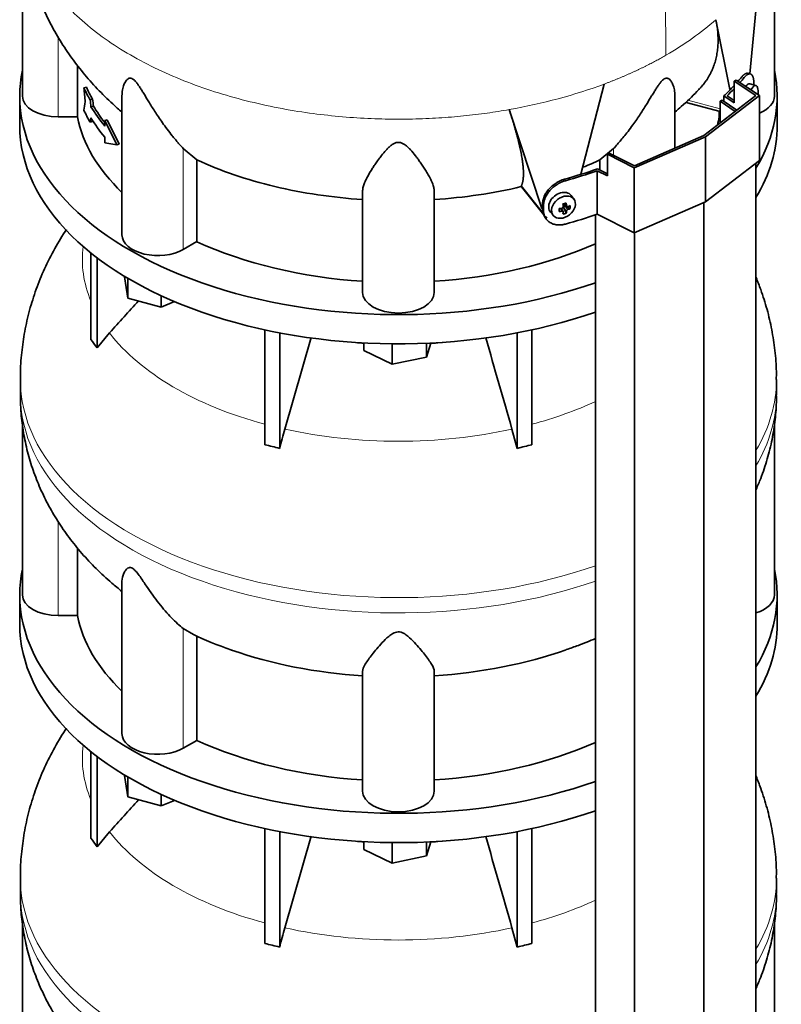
# Model space of a CAD drawing. Header units: millimetres. Extents: x 483 to 1358, y -1720 to 1581.
# Tile 9 of 29: x 1066 to 1353, y -1106 to -735. Entities that reach past the tile are written whole.
import ezdxf

# ---------------------------------------------------------------- set-up
doc = ezdxf.new("R2010")
doc.units = ezdxf.units.MM
for name, color, linetype in [('LOW_454-3', 7, 'Continuous'), ('M5X8_UNI7687', 7, 'Continuous'), ('VSI344-454_TERMI', 7, 'Continuous'), ('VSI344-454_TESTA', 7, 'Continuous'), ('VSI454_DIFFUSORE', 7, 'Continuous')]:
    doc.layers.add(name, color=color, linetype=linetype)

# ---------------------------------------------------------------- blocks, each defined once
blk = doc.blocks.new('SE4')
at = {"layer": 'LOW_454-3', "color": 7, "linetype": 'Continuous', "lineweight": 35}
for p, q in [((1329.78, -766.12), (1330.53, -765.74)), ((1335.53, -769.94), (1329.78, -766.12)), ((1329.78, -766.12), (1329.78, -774.35)), ((1330.53, -765.74), (1336.15, -769.47)), ((1343.28, -1378.01), (1343.28, -789.45)), ((1323.62, -1393.07), (1323.62, -804.28)), ((1282.86, -808.86), (1282.86, -1397.7)), ((1297.53, -1404.42), (1297.53, -815.63))]:
    blk.add_line(p, q, dxfattribs=at)
at = {"layer": 'M5X8_UNI7687', "color": 7, "linetype": 'Continuous', "lineweight": 35}
for p, q in [((1343.29, -760.19), (1341.04, -759.51)), ((1274.79, -802.99), (1273.79, -801.64)), ((1266.01, -807.92), (1267.12, -809.18)), ((1269.19, -807.65), (1269.54, -806.47)), ((1270.72, -807.64), (1270.02, -806.39)), ((1270.98, -804.7), (1272.15, -805.7)), ((1271.93, -808.26), (1271.03, -806.29)), ((1271.06, -804.77), (1271.06, -805.65)), ((1273.42, -806.52), (1271.48, -805.76))]:
    blk.add_line(p, q, dxfattribs=at)
at = {"layer": 'M5X8_UNI7687', "color": 4, "linetype": 'Continuous', "lineweight": 9}
for p, q in [((1270.3, -807.5), (1269.71, -806.45)), ((1272.04, -807.44), (1271.03, -806.29)), ((1271.11, -804.67), (1272.04, -805.47)), ((1271.48, -805.76), (1272.49, -806.91))]:
    blk.add_line(p, q, dxfattribs=at)
at = {"layer": 'M5X8_UNI7687', "color": 7, "linetype": 'Continuous', "lineweight": 35}
blk.add_arc((1334.1, -762.82), 10, 355.3007, 6.9701, dxfattribs=at)
for centre, major_axis, ratio, start_param, end_param in [((1339.72, -764.34), (1.3, 4.83), 0.345066, 0, 0.78056), ((1339.72, -764.34), (1.3, 4.83), 0.345066, 6.272967, 6.283185), ((1341.99, -764.95), (-1.28, -4.76), 0.345066, 2.435688, 4.101845), ((1269.83, -804.69), (3.89, 3.14), 0.739997, 0, 3.172175), ((1268.14, -805.1), (8.97, 2.29), 0.035701, -1.293098, -1.143406), ((1267.07, -801.49), (3.16, -9.49), 0.408248, 1.007206, 1.121766), ((1269.83, -804.69), (3.89, 3.14), 0.739997, 6.252603, 6.283185), ((1270.92, -801.85), (-1.01, -9.2), 0.152739, -1.021742, -0.87205), ((1267.21, -801.58), (9.99, 0.43), 0.510658, -1.393505, -1.278945), ((1267.21, -801.33), (9.99, -0.48), 0.639648, -1.340934, -1.226375), ((1267.35, -801.41), (2.06, -9.79), 0.279258, 1.046834, 1.161394), ((1267.35, -801.41), (2.06, -9.79), 0.279258, 0.690017, 0.804576), ((1271.29, -805.94), (0.391, 0.312), 0.744948, 1.56038, 2.087178), ((1271.49, -806.17), (-0.449, 0.845), 0.482969, 0.934611, 1.452812), ((1271.49, -806.17), (-0.837, 0.408), 0.40333, 4.914112, 5.432313), ((1267.07, -801.49), (3.16, -9.49), 0.408248, 0.650389, 0.764948), ((1267.21, -801.58), (9.99, 0.43), 0.510658, -1.036687, -0.922127), ((1267.21, -801.33), (9.99, -0.48), 0.639648, -0.984117, -0.869557), ((1265.36, -803.35), (6.65, -6.44), 0.71261, 0.529363, 0.679055), ((1268.14, -800.1), (7.61, -5.28), 0.901051, 5.557555, 5.707247)]:
    blk.add_ellipse(centre, major_axis=major_axis, ratio=ratio, start_param=start_param, end_param=end_param, dxfattribs=at)
blk.add_ellipse((1270.88, -806), major_axis=(-3.84, -3.1), ratio=0.739997, dxfattribs=at)
for points in [[(1270.3, -806.34), (1270.31, -806.34), (1270.35, -806.33), (1270.39, -806.31), (1270.44, -806.29), (1270.48, -806.27), (1270.52, -806.25), (1270.56, -806.22), (1270.59, -806.18), (1270.63, -806.15), (1270.66, -806.11), (1270.68, -806.07), (1270.7, -806.03), (1270.72, -805.99), (1270.74, -805.94), (1270.74, -805.9), (1270.75, -805.86), (1270.75, -805.83), (1270.75, -805.81)], [(1270.75, -807.79), (1270.75, -807.77), (1270.75, -807.75), (1270.74, -807.71), (1270.74, -807.68), (1270.72, -807.65), (1270.7, -807.62), (1270.68, -807.59), (1270.66, -807.57), (1270.63, -807.55), (1270.59, -807.53), (1270.56, -807.51), (1270.52, -807.5), (1270.48, -807.5), (1270.44, -807.49), (1270.39, -807.49), (1270.35, -807.49), (1270.31, -807.5), (1270.3, -807.5)], [(1272.04, -805.47), (1272.04, -805.48), (1272.04, -805.51), (1272.05, -805.55), (1272.06, -805.59), (1272.08, -805.62), (1272.1, -805.65), (1272.12, -805.68), (1272.15, -805.71), (1272.18, -805.73), (1272.21, -805.75), (1272.25, -805.76), (1272.29, -805.77), (1272.32, -805.78), (1272.36, -805.78), (1272.4, -805.77), (1272.44, -805.76), (1272.47, -805.76), (1272.49, -805.75)], [(1272.49, -806.91), (1272.47, -806.92), (1272.44, -806.93), (1272.4, -806.95), (1272.36, -806.97), (1272.32, -807), (1272.29, -807.03), (1272.25, -807.06), (1272.21, -807.09), (1272.18, -807.13), (1272.15, -807.17), (1272.12, -807.21), (1272.1, -807.25), (1272.08, -807.29), (1272.06, -807.32), (1272.05, -807.36), (1272.04, -807.4), (1272.04, -807.43), (1272.04, -807.44)]]:
    blk.add_open_spline(points, degree=3, dxfattribs=at)
at = {"layer": 'VSI344-454_TERMI', "color": 7, "linetype": 'Continuous', "lineweight": 35}
for p, q in [((1341.17, -755.82), (1340.24, -755.6)), ((1335.08, -758.56), (1335.79, -758.15)), ((1343.28, -764), (1335.08, -758.56)), ((1335.08, -758.56), (1335.08, -766.72)), ((1335.79, -758.15), (1344.57, -763.97)), ((1342.55, -759.97), (1342.55, -759.78)), ((1323.62, -779.06), (1343.28, -764)), ((1344.57, -763.97), (1324.33, -779.48)), ((1331.19, -764.13), (1335.08, -766.72)), ((1331.19, -766.17), (1331.19, -764.13)), ((1332.42, -764.07), (1335.08, -765.84)), ((1344.57, -763.97), (1344.57, -788.47)), ((1324.33, -779.48), (1297.48, -791.16)), ((1297.53, -790.41), (1323.62, -779.06)), ((1324.33, -779.48), (1324.33, -803.97)), ((1287.39, -786.09), (1288.1, -785.68)), ((1288.1, -785.68), (1297.53, -790.41)), ((1297.48, -791.16), (1287.39, -786.09)), ((1287.39, -786.09), (1287.39, -794.26)), ((1344.57, -788.47), (1324.33, -803.97)), ((1283.51, -808.64), (1283.51, -792.31)), ((1283.51, -792.31), (1287.39, -794.26)), ((1283.62, -791.6), (1287.39, -793.49)), ((1297.48, -791.16), (1297.48, -815.65)), ((1324.33, -803.97), (1297.48, -815.65)), ((1262.98, -806.6), (1262.98, -804.97)), ((1263.35, -807.14), (1263.35, -805.51)), ((1263.96, -809.83), (1264.33, -810.37)), ((1297.48, -815.65), (1283.51, -808.64))]:
    blk.add_line(p, q, dxfattribs=at)
at = {"layer": 'VSI344-454_TERMI', "color": 4, "linetype": 'Continuous', "lineweight": 9}
for p, q in [((1338.89, -757.18), (1337.96, -756.96)), ((1271.2, -795.51), (1271.58, -796.04)), ((1262.98, -804.97), (1263.35, -805.51)), ((1263.35, -807.14), (1262.98, -806.6))]:
    blk.add_line(p, q, dxfattribs=at)
at = {"layer": 'VSI344-454_TERMI', "color": 7, "linetype": 'Continuous', "lineweight": 35}
for centre, major_axis, start_param, end_param in [((1208.76, -720.91), (143.5, 0), -0.472679, -0.450192), ((1208.76, -720.91), (144.5, 0), -0.475462, -0.449757), ((1208.76, -720.91), (143.5, 0), -0.548792, -0.494278), ((1208.76, -720.91), (144.5, 0), -0.543719, -0.506971), ((1208.76, -720.91), (143.5, 0), -1.120604, -1.022004), ((1208.76, -720.91), (144.5, 0), -1.121039, -1.027077), ((1208.76, -737.24), (144.5, 0), -1.121039, -1.027077)]:
    blk.add_ellipse(centre, major_axis=major_axis, ratio=0.57735, start_param=start_param, end_param=end_param, dxfattribs=at)
for points, knots in [([(1337.96, -756.96), (1338.01, -756.91), (1338.09, -756.81), (1338.22, -756.67), (1338.35, -756.54), (1338.47, -756.41), (1338.59, -756.3), (1338.72, -756.19), (1338.84, -756.09), (1338.96, -756), (1339.08, -755.91), (1339.2, -755.84), (1339.31, -755.78), (1339.5, -755.68), (1339.76, -755.59), (1340.03, -755.57), (1340.19, -755.59), (1340.25, -755.61)], [0, 0, 0, 0, 0.0210183, 0.0419351, 0.0627723, 0.0835523, 0.1042975, 0.1250306, 0.145774, 0.1665505, 0.1873825, 0.2082923, 0.229302, 0.2504333, 0.3124933, 0.3747088, 0.4161494, 0.4161494, 0.4161494, 0.4161494]), ([(1342.55, -759.78), (1342.55, -759.7), (1342.55, -759.54), (1342.54, -759.31), (1342.53, -759.08), (1342.52, -758.86), (1342.51, -758.65), (1342.49, -758.44), (1342.46, -758.24), (1342.43, -758.04), (1342.4, -757.86), (1342.37, -757.67), (1342.33, -757.5), (1342.26, -757.22), (1342.15, -756.87), (1341.97, -756.5), (1341.77, -756.2), (1341.54, -755.98), (1341.27, -755.84), (1340.99, -755.78), (1340.68, -755.81), (1340.39, -755.91), (1340.12, -756.05), (1339.89, -756.21), (1339.64, -756.4), (1339.4, -756.63), (1339.15, -756.88), (1338.98, -757.08), (1338.89, -757.18)], [0, 0, 0, 0, 0.020997, 0.041894, 0.062713, 0.083478, 0.10421, 0.124932, 0.145667, 0.166438, 0.187266, 0.208174, 0.229186, 0.250321, 0.31238, 0.374613, 0.43743, 0.499972, 0.562502, 0.625326, 0.687533, 0.749602, 0.791735, 0.83347, 0.874983, 0.916456, 0.958069, 1, 1, 1, 1]), ([(1262.98, -804.97), (1262.98, -804.89), (1262.98, -804.73), (1262.99, -804.48), (1263.01, -804.24), (1263.05, -803.99), (1263.09, -803.75), (1263.13, -803.5), (1263.19, -803.25), (1263.26, -803), (1263.33, -802.76), (1263.42, -802.51), (1263.51, -802.25), (1263.68, -801.84), (1263.95, -801.27), (1264.37, -800.55), (1264.85, -799.85), (1265.4, -799.18), (1266, -798.54), (1266.66, -797.95), (1267.35, -797.4), (1268, -796.96), (1268.58, -796.61), (1269.1, -796.33), (1269.61, -796.08), (1270.14, -795.86), (1270.67, -795.67), (1271.02, -795.56), (1271.2, -795.51)], [0, 0, 0, 0, 0.020997, 0.041894, 0.062714, 0.083478, 0.10421, 0.124932, 0.145667, 0.166438, 0.187266, 0.208175, 0.229186, 0.250321, 0.312381, 0.374613, 0.43743, 0.499971, 0.5625, 0.625324, 0.687531, 0.7496, 0.791733, 0.833468, 0.874982, 0.916455, 0.958068, 1, 1, 1, 1]), ([(1271.58, -796.04), (1271.49, -796.07), (1271.31, -796.12), (1271.05, -796.21), (1270.78, -796.3), (1270.52, -796.4), (1270.26, -796.5), (1269.99, -796.62), (1269.73, -796.74), (1269.48, -796.87), (1269.22, -797), (1268.96, -797.14), (1268.71, -797.29), (1268.29, -797.55), (1267.73, -797.93), (1267.03, -798.48), (1266.38, -799.08), (1265.78, -799.71), (1265.23, -800.39), (1264.74, -801.09), (1264.32, -801.8), (1264.01, -802.46), (1263.79, -803.04), (1263.63, -803.54), (1263.51, -804.03), (1263.42, -804.53), (1263.36, -805.02), (1263.36, -805.34), (1263.35, -805.51)], [0, 0, 0, 0, 0.021018, 0.041934, 0.062771, 0.083551, 0.104296, 0.125029, 0.145772, 0.166549, 0.18738, 0.20829, 0.2293, 0.250431, 0.312491, 0.374707, 0.437523, 0.500061, 0.56259, 0.62542, 0.687635, 0.749712, 0.791848, 0.833577, 0.875076, 0.916525, 0.958107, 1, 1, 1, 1]), ([(1263.95, -809.83), (1263.83, -809.65), (1263.64, -809.33), (1263.41, -808.86), (1263.25, -808.44), (1263.13, -808), (1263.04, -807.55), (1262.99, -807.08), (1262.98, -806.76), (1262.98, -806.6)], [0.6886177, 0.6886177, 0.6886177, 0.6886177, 0.7497121, 0.7918482, 0.8335767, 0.8750754, 0.916525, 0.9581066, 1, 1, 1, 1]), ([(1263.35, -807.14), (1263.35, -807.22), (1263.36, -807.38), (1263.37, -807.62), (1263.39, -807.85), (1263.42, -808.08), (1263.46, -808.31), (1263.51, -808.53), (1263.57, -808.76), (1263.64, -808.97), (1263.71, -809.19), (1263.79, -809.4), (1263.89, -809.6), (1264.05, -809.94), (1264.32, -810.38), (1264.74, -810.89), (1265.23, -811.36), (1265.78, -811.76), (1266.38, -812.09), (1267.03, -812.36), (1267.73, -812.55), (1268.37, -812.66), (1268.96, -812.7), (1269.47, -812.71), (1269.99, -812.68), (1270.52, -812.61), (1271.05, -812.51), (1271.4, -812.42), (1271.58, -812.37)], [0, 0, 0, 0, 0.020997, 0.041894, 0.062713, 0.083478, 0.10421, 0.124932, 0.145667, 0.166438, 0.187266, 0.208174, 0.229186, 0.250321, 0.31238, 0.374613, 0.43743, 0.499972, 0.562502, 0.625326, 0.687533, 0.749602, 0.791735, 0.83347, 0.874983, 0.916456, 0.958069, 1, 1, 1, 1])]:
    blk.add_open_spline(points, degree=3, knots=knots, dxfattribs=at)
at = {"layer": 'VSI344-454_TESTA', "color": 7, "linetype": 'Continuous', "lineweight": 35}
for p, q in [((1067.26, -702.96), (1067.26, -764.19)), ((1350.26, -764.19), (1350.26, -703.07)), ((1340.99, -755.78), (1344.88, -714.75)), ((1333.41, -761.75), (1328.19, -735.41)), ((1088.01, -752.62), (1088.01, -771.98)), ((1277.42, -793.55), (1286.24, -759.63)), ((1091.35, -760.86), (1090.41, -761.09)), ((1093.69, -765.35), (1092.77, -765.57)), ((1104.75, -763.89), (1104.75, -816.44)), ((1312.77, -783.78), (1312.77, -763.89)), ((1317.02, -766.59), (1329.78, -770.03)), ((1094, -767.97), (1093.07, -768.19)), ((1262.78, -806.49), (1250.45, -769.27)), ((1329.51, -769.96), (1329.51, -771.98)), ((1088.01, -771.98), (1080.76, -771.98)), ((1093.69, -773.78), (1092.77, -774)), ((1099.17, -773.11), (1098.25, -773.34)), ((1102.79, -782.52), (1098.25, -773.34)), ((1098.25, -773.34), (1098.25, -775.44)), ((1103.72, -782.3), (1099.17, -773.11)), ((1329.78, -771.98), (1329.51, -771.98)), ((1098.25, -779.66), (1098.25, -781.77)), ((1102.79, -782.52), (1098.25, -781.77)), ((1103.72, -782.3), (1102.79, -782.52)), ((1132.92, -788.21), (1127.8, -783.93)), ((1289.72, -783.93), (1284.6, -788.21)), ((1132.92, -788.21), (1132.92, -818.99)), ((1284.6, -788.21), (1284.6, -792.09)), ((1195.26, -838.09), (1195.26, -800.06)), ((1222.26, -838.09), (1222.26, -800.06)), ((1254.97, -798.28), (1255.01, -798.03)), ((1255.02, -798.35), (1263.52, -808.87)), ((1132.92, -818.99), (1127.8, -821.95))]:
    blk.add_line(p, q, dxfattribs=at)
at = {"layer": 'VSI344-454_TESTA', "color": 4, "linetype": 'Continuous', "lineweight": 9}
for p, q in [((1080.76, -771.98), (1080.76, -742.05)), ((1317.67, -765.72), (1329.78, -768.98)), ((1127.8, -821.95), (1127.8, -783.93)), ((1289.72, -786.5), (1289.72, -783.93)), ((1255.01, -798.03), (1263.44, -808.47))]:
    blk.add_line(p, q, dxfattribs=at)
blk.add_ellipse((1208.76, -690.68), major_axis=(142.36, 0), ratio=0.57735, start_param=5.009578, end_param=5.287871, dxfattribs=at)
at = {"layer": 'VSI344-454_TESTA', "color": 7, "linetype": 'Continuous', "lineweight": 35}
for centre, major_axis, start_param, end_param in [((1208.76, -742.82), (-122.5, 0), 0.261186, 0.327396), ((1208.76, -742.82), (-121.5, 0), 0.260097, 0.326857), ((1080.76, -764.19), (13.5, 0), 3.141593, 4.712389), ((1336.76, -764.19), (-13.5, 0), 2.187452, 3.141593), ((1208.76, -751.26), (-122.5, 0), 0.261186, 0.327396), ((1208.76, -744.93), (-122.5, 0), 0.335083, 0.446047), ((1208.76, -744.93), (-121.5, 0), 0.334608, 0.428513), ((1208.76, -764.19), (-121.5, 0), 0.111341, 0.543224), ((1208.76, -749.15), (-122.5, 0), 0.335083, 0.446047), ((1208.76, -764.19), (121.5, 0), -0.156365, -0.111341), ((1118.25, -816.44), (13.5, 0), 3.141593, 5.497787), ((1208.76, -764.19), (-121.5, 0), 0.896739, 1.459455), ((1208.76, -764.19), (121.5, 0), 4.82373, 5.368326), ((1208.76, -838.09), (13.5, 0), 3.141593, 6.283185)]:
    blk.add_ellipse(centre, major_axis=major_axis, ratio=0.57735, start_param=start_param, end_param=end_param, dxfattribs=at)
at = {"layer": 'VSI344-454_TESTA', "color": 4, "linetype": 'Continuous', "lineweight": 9}
blk.add_open_spline([(1290.26, -626.35), (1291.29, -630.91), (1294.09, -640.57), (1299.23, -655.91), (1303.6, -671.79), (1306.25, -686.81), (1307.82, -700.9), (1308.7, -714.45), (1309.18, -727.69), (1309.32, -739.02), (1309.42, -746.05), (1309.42, -748.79)], degree=3, knots=[0, 0, 0, 0, 0.117079, 0.240569, 0.360617, 0.476421, 0.590288, 0.703407, 0.816259, 0.929029, 1, 1, 1, 1], dxfattribs=at)
for points, weights in [([(1066.41, -690.7), (1066.44, -756.54), (1159.73, -785.3), (1250.45, -769.27)], [0.668581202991, 0.547065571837, 0.657538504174, 1]), ([(1286.24, -759.63), (1294.61, -756.49), (1302.36, -752.87), (1309.42, -748.79)], [1, 0.996331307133, 0.996331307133, 1])]:
    blk.add_rational_spline(points, weights, degree=3, dxfattribs=at)
at = {"layer": 'VSI344-454_TESTA', "color": 7, "linetype": 'Continuous', "lineweight": 35}
for points, knots in [([(1066.42, -690.74), (1066.47, -693.49), (1066.58, -698.23), (1067.53, -706.06), (1069.05, -713.7), (1071.17, -721.23), (1073.87, -728.55), (1077.12, -735.66), (1080.91, -742.52), (1085.23, -749.13), (1090.06, -755.46), (1095.4, -761.51), (1100.32, -766.33), (1103.54, -769.19), (1104.7, -770.18)], [0, 0, 0, 0, 0.0736709, 0.1510334, 0.228103, 0.3050342, 0.3819894, 0.459142, 0.5366782, 0.6147983, 0.6937148, 0.7736478, 0.8548139, 0.8999906, 0.8999906, 0.8999906, 0.8999906]), ([(1322.1, -761.39), (1322.16, -761.32), (1322.33, -761.14), (1322.61, -760.83), (1322.92, -760.48), (1323.22, -760.12), (1323.52, -759.76), (1323.81, -759.39), (1324.09, -759.02), (1324.36, -758.64), (1324.62, -758.26), (1324.88, -757.87), (1325.13, -757.48), (1325.37, -757.09), (1325.61, -756.69), (1325.83, -756.29), (1326.05, -755.88), (1326.26, -755.47), (1326.47, -755.05), (1326.66, -754.64), (1326.85, -754.21), (1327.03, -753.79), (1327.2, -753.36), (1327.44, -752.73), (1327.73, -751.9), (1328.04, -750.85), (1328.31, -749.79), (1328.54, -748.72), (1328.72, -747.65), (1328.86, -746.56), (1328.96, -745.46), (1329.02, -744.36), (1329.05, -743.25), (1329.03, -742.14), (1328.98, -741.03), (1328.89, -739.91), (1328.77, -738.78), (1328.61, -737.66), (1328.42, -736.54), (1328.26, -735.78), (1328.19, -735.41)], [0.1920613, 0.1920613, 0.1920613, 0.1920613, 0.2005107, 0.2147742, 0.2290298, 0.2432778, 0.2575181, 0.2717506, 0.2859755, 0.3001927, 0.3144023, 0.3286042, 0.3427985, 0.3569852, 0.3711642, 0.3853356, 0.3994995, 0.4136557, 0.4278043, 0.4419454, 0.4560788, 0.4702047, 0.484323, 0.4984337, 0.5315552, 0.5644411, 0.5970912, 0.6295054, 0.6616835, 0.6936252, 0.7253304, 0.756799, 0.7880306, 0.8190252, 0.8497823, 0.8803019, 0.9105837, 0.9406275, 0.970433, 1, 1, 1, 1]), ([(1127.8, -783.93), (1127.58, -783.69), (1127.14, -783.22), (1126.44, -782.43), (1125.62, -781.49), (1124.69, -780.38), (1123.37, -778.76), (1121.8, -776.72), (1120.06, -774.34), (1118.52, -772.1), (1117.16, -770.03), (1115.95, -768.14), (1114.57, -765.91), (1113.31, -763.83), (1112.12, -761.89), (1111.31, -760.62), (1110.51, -759.47), (1109.72, -758.48), (1108.87, -757.7), (1108.06, -757.36), (1107.42, -757.44), (1106.88, -757.75), (1106.41, -758.22), (1105.82, -759.06), (1105.36, -760.13), (1105.02, -761.36), (1104.82, -762.45), (1104.76, -763.31), (1104.75, -763.79), (1104.75, -763.89)], [0, 0, 0, 0, 0.020247, 0.0413012, 0.0631676, 0.0911499, 0.1206822, 0.1725651, 0.2189806, 0.2600001, 0.2962057, 0.3283254, 0.3570821, 0.4069553, 0.4285992, 0.4484587, 0.4665056, 0.4826091, 0.4971306, 0.5113122, 0.5266668, 0.543344, 0.562023, 0.5826937, 0.6304427, 0.6595254, 0.6923195, 0.7261108, 0.734395, 0.734395, 0.734395, 0.734395]), ([(1312.77, -763.89), (1312.77, -763.73), (1312.75, -762.87), (1312.56, -761.41), (1311.99, -759.65), (1311.3, -758.41), (1310.64, -757.74), (1310.09, -757.45), (1309.55, -757.36), (1308.82, -757.6), (1308.03, -758.24), (1307.27, -759.13), (1306.49, -760.21), (1305.72, -761.39), (1304.88, -762.73), (1303.66, -764.74), (1301.94, -767.55), (1300.08, -770.48), (1298.37, -773.02), (1296.84, -775.2), (1295.22, -777.39), (1293.61, -779.43), (1292.18, -781.17), (1290.88, -782.67), (1290.1, -783.52), (1289.72, -783.93)], [0.265607, 0.265607, 0.265607, 0.265607, 0.2789295, 0.3409942, 0.392778, 0.4359518, 0.4604978, 0.4716154, 0.4871189, 0.5000341, 0.5129562, 0.5284792, 0.5444389, 0.5641957, 0.583938, 0.6074587, 0.6593255, 0.7214848, 0.7571561, 0.7963778, 0.8446458, 0.8874257, 0.9275339, 0.9650516, 1, 1, 1, 1]), ([(1312.82, -770.18), (1313.62, -769.5), (1316.49, -766.97), (1319.65, -763.99), (1321.71, -761.77), (1322.07, -761.38)], [0.4419684, 0.4419684, 0.4419684, 0.4419684, 0.5788617, 0.9360867, 1, 1, 1, 1]), ([(1255.01, -798.03), (1255.04, -797.98), (1255.09, -797.86), (1255.17, -797.68), (1255.24, -797.49), (1255.31, -797.3), (1255.37, -797.09), (1255.43, -796.88), (1255.48, -796.66), (1255.54, -796.43), (1255.58, -796.2), (1255.62, -795.96), (1255.66, -795.71), (1255.69, -795.45), (1255.72, -795.19), (1255.75, -794.91), (1255.77, -794.64), (1255.78, -794.35), (1255.8, -794.06), (1255.8, -793.76), (1255.81, -793.45), (1255.81, -793.14), (1255.8, -792.82), (1255.79, -792.49), (1255.78, -792.15), (1255.76, -791.81), (1255.74, -791.46), (1255.71, -791.11), (1255.68, -790.75), (1255.64, -790.38), (1255.6, -790.01), (1255.56, -789.62), (1255.51, -789.24), (1255.46, -788.84), (1255.41, -788.44), (1255.35, -788.04), (1255.25, -787.44), (1255.12, -786.64), (1254.93, -785.62), (1254.73, -784.58), (1254.5, -783.51), (1254.25, -782.41), (1253.99, -781.3), (1253.71, -780.17), (1253.4, -779.02), (1253.09, -777.85), (1252.75, -776.66), (1252.41, -775.46), (1252.04, -774.24), (1251.66, -773.02), (1251.27, -771.78), (1250.87, -770.53), (1250.59, -769.69), (1250.45, -769.27)], [0, 0, 0, 0, 0.014374, 0.02874, 0.043097, 0.057447, 0.071789, 0.086123, 0.100449, 0.114767, 0.129077, 0.143379, 0.157674, 0.171961, 0.186239, 0.200511, 0.214774, 0.22903, 0.243278, 0.257518, 0.27175, 0.285975, 0.300193, 0.314402, 0.328604, 0.342798, 0.356985, 0.371164, 0.385335, 0.399499, 0.413655, 0.427804, 0.441945, 0.456079, 0.470204, 0.484323, 0.498433, 0.531555, 0.564441, 0.597091, 0.629505, 0.661683, 0.693625, 0.72533, 0.756799, 0.78803, 0.819025, 0.849782, 0.880302, 0.910583, 0.940627, 0.970433, 1, 1, 1, 1]), ([(1222.26, -800.06), (1222.25, -799.88), (1222.24, -799.51), (1222.15, -798.91), (1221.98, -798.21), (1221.72, -797.39), (1221.24, -796.2), (1220.51, -794.71), (1219.53, -792.97), (1218.51, -791.35), (1217.52, -789.84), (1216.55, -788.47), (1215.36, -786.86), (1214.18, -785.36), (1212.94, -784.01), (1212.04, -783.14), (1211.12, -782.4), (1210.13, -781.84), (1209.01, -781.53), (1207.83, -781.67), (1206.81, -782.14), (1205.88, -782.8), (1204.99, -783.6), (1203.76, -784.88), (1202.56, -786.34), (1201.35, -787.94), (1200.37, -789.32), (1199.43, -790.7), (1198.28, -792.5), (1197.24, -794.27), (1196.4, -795.95), (1195.8, -797.36), (1195.36, -798.75), (1195.29, -799.63), (1195.26, -800.06)], [0, 0, 0, 0, 0.020247, 0.041301, 0.063168, 0.09115, 0.120682, 0.172565, 0.218981, 0.26, 0.296206, 0.328325, 0.357082, 0.406955, 0.428599, 0.448459, 0.466506, 0.482609, 0.497131, 0.511312, 0.526667, 0.543344, 0.562023, 0.582694, 0.630443, 0.659525, 0.692319, 0.726111, 0.759233, 0.82594, 0.865768, 0.902245, 0.953307, 1, 1, 1, 1]), ([(1132.92, -788.21), (1137.38, -790.26), (1142.08, -792.14), (1151.89, -795.48), (1157, -796.95), (1167.53, -799.47), (1172.94, -800.52), (1183.98, -802.16), (1189.6, -802.75), (1195.26, -803.12)], [0, 0, 0, 0, 0.25, 0.25, 0.5, 0.5, 0.75, 0.75, 1, 1, 1, 1]), ([(1254.97, -798.28), (1249.75, -799.52), (1244.38, -800.55), (1233.44, -802.17), (1227.87, -802.75), (1222.26, -803.12)], [0, 0, 0, 0, 0.5, 0.5, 1, 1, 1, 1]), ([(1264.15, -809.63), (1264.27, -809.74), (1264.4, -809.85), (1264.55, -809.95), (1264.56, -809.96)], [0.2779705, 0.2779705, 0.2779705, 0.2779705, 0.3754186, 0.3831241, 0.3831241, 0.3831241, 0.3831241])]:
    blk.add_open_spline(points, degree=3, knots=knots, dxfattribs=at)
at = {"layer": 'VSI344-454_TESTA', "color": 4, "linetype": 'Continuous', "lineweight": 9}
blk.add_open_spline([(1328.19, -735.41), (1322.76, -740.23), (1316.46, -744.72), (1309.42, -748.79)], degree=3, dxfattribs=at)
at = {"layer": 'VSI344-454_TESTA', "color": 7, "linetype": 'Continuous', "lineweight": 35}
for points in [[(1090.92, -766.36), (1090.75, -764.6), (1090.58, -762.85), (1090.41, -761.09)], [(1090.92, -766.36), (1090.75, -767.41), (1090.58, -768.47), (1090.41, -769.52)], [(1093.07, -768.19), (1092.97, -767.32), (1092.87, -766.44), (1092.77, -765.57)], [(1094, -767.97), (1093.9, -767.1), (1093.79, -766.22), (1093.69, -765.35)], [(1093.07, -772.41), (1092.97, -772.94), (1092.87, -773.47), (1092.77, -774)], [(1093.77, -773.38), (1093.74, -773.52), (1093.72, -773.65), (1093.69, -773.78)], [(1284.6, -788.21), (1282.51, -789.17), (1280.36, -790.1), (1278.17, -790.98)]]:
    blk.add_open_spline(points, degree=3, dxfattribs=at)
at = {"layer": 'VSI454_DIFFUSORE', "color": 7, "linetype": 'Continuous', "lineweight": 35}
for p, q in [((1066.26, -764.19), (1066.26, -775.21)), ((1351.26, -775.21), (1351.26, -764.19)), ((1350.41, -784.76), (1350.28, -784.85)), ((1350.41, -784.76), (1350.41, -784.2)), ((1093.05, -855.81), (1093.05, -823.23)), ((1095.35, -859.01), (1095.35, -825.02)), ((1105.69, -832.25), (1105.69, -832.02)), ((1106.9, -840.22), (1105.69, -832.25)), ((1106.9, -840.22), (1106.9, -832.75)), ((1119.46, -843.6), (1106.9, -840.22)), ((1119.46, -843.6), (1119.46, -839.32)), ((1124.5, -841.56), (1119.46, -843.6)), ((1158.54, -895.49), (1158.54, -852.2)), ((1258.98, -895.49), (1258.98, -852.2)), ((1095.35, -859.01), (1100.07, -853.37)), ((1164.08, -896.82), (1164.08, -853.33)), ((1175.92, -855.06), (1166.03, -889.58)), ((1253.44, -896.82), (1253.44, -853.33)), ((1195.74, -860.01), (1195.74, -857.14)), ((1206.35, -865.15), (1195.74, -860.01)), ((1206.35, -865.15), (1206.35, -857.47)), ((1220.97, -857.18), (1219.37, -862.42)), ((1219.37, -862.42), (1219.37, -857.25)), ((1219.37, -862.42), (1206.35, -865.15)), ((1066.51, -870.91), (1066.51, -876.66)), ((1351.01, -876.66), (1351.01, -870.91)), ((1067.26, -887.45), (1067.26, -951.98)), ((1251.49, -889.58), (1253.44, -896.82)), ((1350.26, -951.98), (1350.26, -887.58)), ((1088.01, -959.78), (1088.01, -934.32)), ((1104.75, -946.85), (1104.75, -1004.24)), ((1066.26, -951.98), (1066.26, -963)), ((1351.26, -963), (1351.26, -951.98)), ((1088.01, -959.78), (1080.76, -959.78)), ((1131.67, -966.85), (1127.8, -964.67)), ((1132.92, -1006.79), (1132.92, -967.55)), ((1350.41, -972.56), (1350.28, -972.65)), ((1350.41, -972.56), (1350.41, -972)), ((1195.26, -1025.88), (1195.26, -980.8)), ((1222.26, -1025.88), (1222.26, -980.8)), ((1132.92, -1006.79), (1127.8, -1009.75)), ((1093.05, -1043.6), (1093.05, -1011.02)), ((1095.35, -1046.8), (1095.35, -1012.82)), ((1105.69, -1020.04), (1105.69, -1019.82)), ((1106.9, -1028.01), (1105.69, -1020.04)), ((1106.9, -1028.01), (1106.9, -1020.54)), ((1119.46, -1031.39), (1106.9, -1028.01)), ((1119.46, -1031.39), (1119.46, -1027.12)), ((1124.5, -1029.36), (1119.46, -1031.39)), ((1095.35, -1046.8), (1100.07, -1041.16)), ((1158.54, -1083.29), (1158.54, -1040)), ((1164.08, -1084.61), (1164.08, -1041.13)), ((1253.44, -1084.61), (1253.44, -1041.13)), ((1258.98, -1083.29), (1258.98, -1040)), ((1175.92, -1042.86), (1166.03, -1077.37)), ((1195.74, -1047.81), (1195.74, -1044.93)), ((1206.35, -1052.95), (1206.35, -1045.27)), ((1220.97, -1044.97), (1219.37, -1050.21)), ((1219.37, -1050.21), (1219.37, -1045.05)), ((1206.35, -1052.95), (1195.74, -1047.81)), ((1219.37, -1050.21), (1206.35, -1052.95)), ((1066.51, -1058.71), (1066.51, -1064.46)), ((1351.01, -1064.46), (1351.01, -1058.71)), ((1067.26, -1075.25), (1067.26, -1139.78)), ((1251.49, -1077.37), (1253.44, -1084.61)), ((1350.26, -1139.78), (1350.26, -1075.38))]:
    blk.add_line(p, q, dxfattribs=at)
at = {"layer": 'VSI454_DIFFUSORE', "color": 4, "linetype": 'Continuous', "lineweight": 9}
for p, q in [((1080.76, -959.78), (1080.76, -924.47)), ((1127.8, -1009.75), (1127.8, -964.67))]:
    blk.add_line(p, q, dxfattribs=at)
at = {"layer": 'VSI454_DIFFUSORE', "color": 7, "linetype": 'Continuous', "lineweight": 35}
for centre, major_axis, start_param, end_param in [((1208.76, -764.19), (-142.5, 0), 6.164646, 6.283185), ((1208.76, -764.19), (-142.5, 0), 2.805373, 3.260132), ((1208.76, -764.19), (-142.5, 0), 0, 2.117672), ((1208.76, -775.21), (-142.5, 0), 0, 2.117672), ((1208.76, -775.21), (-142.5, 0), 2.805373, 3.141593), ((1208.76, -951.98), (-142.5, 0), 6.164646, 6.283185), ((1208.76, -951.98), (-142.5, 0), 2.805373, 3.260132), ((1208.76, -951.98), (-142.5, 0), 0, 2.117672), ((1080.76, -951.98), (13.5, 0), 3.141603, 4.712389), ((1336.76, -951.98), (-13.5, 0), 2.074934, 3.141603), ((1208.76, -951.98), (-121.5, 0), 0.111341, 0.543224), ((1208.76, -963), (-142.5, 0), 0, 2.117672), ((1208.76, -963), (-142.5, 0), 2.805373, 3.141593), ((1208.76, -912.74), (-121.5, 0), 1.027559, 1.459455), ((1208.76, -912.74), (121.5, 0), 4.82373, 5.258953), ((1118.25, -1004.24), (13.5, 0), 3.141603, 5.497787), ((1208.76, -951.98), (-121.5, 0), 0.896739, 1.459455), ((1208.76, -951.98), (121.5, 0), 4.82373, 5.368326), ((1208.76, -1025.88), (13.5, 0), 3.141593, 6.283185)]:
    blk.add_ellipse(centre, major_axis=major_axis, ratio=0.57735, start_param=start_param, end_param=end_param, dxfattribs=at)
at = {"layer": 'VSI454_DIFFUSORE', "color": 4, "linetype": 'Continuous', "lineweight": 9}
for centre, major_axis, start_param, end_param in [((1208.76, -825.5), (118.93, 0), 3.072762, 3.374835), ((1208.76, -825.5), (-118.93, 0), 0.417927, 1.134811), ((1208.76, -804.41), (-92.64, 0), 1.362219, 1.429779), ((1208.76, -804.41), (-92.64, 0), -4.580995, -4.503811), ((1208.76, -870.91), (142.25, 0), 3.141767, 5.260321), ((1208.76, -870.91), (142.25, 0), 5.95196, 6.283168), ((1208.76, -876.66), (-142.25, 0), 0, 2.118728), ((1208.76, -876.66), (-142.25, 0), 2.810367, 3.141593), ((1208.76, -825.5), (118.93, 0), -1.134811, -0.898117), ((1208.76, -825.5), (-118.93, 0), 1.203325, 1.938268), ((1208.76, -1013.29), (118.93, 0), 3.072762, 3.374835), ((1208.76, -1013.29), (-118.93, 0), 0.417927, 1.134811), ((1208.76, -992.2), (-92.64, 0), 1.362219, 1.429779), ((1208.76, -992.2), (-92.64, 0), -4.580995, -4.503811), ((1208.76, -1058.71), (142.25, 0), 3.141767, 5.260321), ((1208.76, -1058.71), (142.25, 0), 5.95196, 6.283168), ((1208.76, -1064.46), (-142.25, 0), 0, 2.118728), ((1208.76, -1013.29), (118.93, 0), -1.134811, -0.898117), ((1208.76, -1064.46), (-142.25, 0), 2.810367, 3.141593), ((1208.76, -1013.29), (-118.93, 0), 1.203325, 1.938268)]:
    blk.add_ellipse(centre, major_axis=major_axis, ratio=0.57735, start_param=start_param, end_param=end_param, dxfattribs=at)
at = {"layer": 'VSI454_DIFFUSORE', "color": 7, "linetype": 'Continuous', "lineweight": 35}
for points, knots in [([(1083.84, -814.4), (1083.67, -814.66), (1081.92, -817.31), (1078.84, -822.47), (1075.1, -830.07), (1072.02, -837.85), (1069.62, -845.75), (1067.88, -853.75), (1066.86, -861.69), (1066.44, -867.63), (1066.53, -870.51), (1066.55, -870.94)], [0.4941014, 0.4941014, 0.4941014, 0.4941014, 0.5020109, 0.5748005, 0.646351, 0.7167955, 0.7862697, 0.8549038, 0.9228221, 0.9901447, 1, 1, 1, 1]), ([(1350.94, -870.91), (1350.96, -869.79), (1351.02, -866.36), (1350.49, -859.91), (1349.34, -852.16), (1347.55, -844.49), (1345.49, -837.96), (1343.96, -834.01), (1343.35, -832.52)], [0, 0, 0, 0, 0.0257656, 0.0924897, 0.1588859, 0.2250743, 0.2911844, 0.3322247, 0.3322247, 0.3322247, 0.3322247]), ([(1066.55, -876.69), (1066.57, -878.9), (1066.63, -883.05), (1067.46, -890.06), (1068.89, -897.21), (1070.94, -904.27), (1073.56, -911.13), (1076.75, -917.8), (1080.5, -924.26), (1084.79, -930.49), (1089.62, -936.47), (1095.01, -942.21), (1100.06, -946.84), (1103.42, -949.65), (1104.69, -950.66)], [0, 0, 0, 0, 0.0655199, 0.1451491, 0.2245836, 0.3040731, 0.3838746, 0.4642541, 0.545485, 0.6278426, 0.7115916, 0.7969662, 0.8841399, 0.9363563, 0.9363563, 0.9363563, 0.9363563]), ([(1343.36, -912.26), (1343.96, -910.9), (1345.52, -907.15), (1347.64, -900.9), (1349.47, -893.48), (1350.58, -886.1), (1351.05, -880.31), (1350.97, -877.37), (1350.95, -876.67)], [0.6019457, 0.6019457, 0.6019457, 0.6019457, 0.650465, 0.7344328, 0.8170563, 0.8985798, 0.9792445, 1, 1, 1, 1]), ([(1166.03, -889.58), (1165.69, -890.77), (1165.36, -891.97), (1164.7, -894.39), (1164.39, -895.61), (1164.08, -896.82)], [0, 0, 0, 0, 0.5, 0.5, 1, 1, 1, 1]), ([(1127.8, -964.67), (1126.43, -963.6), (1124.92, -962.23), (1121.81, -959), (1120.2, -957.15), (1117.06, -953.16), (1115.53, -951), (1113.16, -947.52), (1112.38, -946.32), (1111.11, -944.53), (1110.68, -943.94), (1109.95, -943.08), (1109.71, -942.81), (1109.18, -942.31), (1108.9, -942.1), (1108.12, -941.68), (1107.68, -941.68), (1106.99, -941.88), (1106.72, -942.08), (1106.01, -942.73), (1105.69, -943.27), (1104.97, -944.8), (1104.75, -945.85), (1104.75, -946.86)], [0, 0, 0, 0, 0.125, 0.125, 0.25, 0.25, 0.375, 0.375, 0.4375, 0.4375, 0.46875, 0.46875, 0.484375, 0.484375, 0.5, 0.5, 0.53125, 0.53125, 0.5625, 0.5625, 0.625, 0.625, 0.7378424, 0.7378424, 0.7378424, 0.7378424]), ([(1222.26, -980.8), (1222.26, -980.06), (1221.86, -979.15), (1220.56, -976.98), (1219.65, -975.73), (1217.5, -973), (1216.26, -971.5), (1214.03, -969.12), (1213.23, -968.3), (1211.82, -967.15), (1211.32, -966.78), (1210.43, -966.31), (1210.11, -966.17), (1209.42, -965.97), (1209.04, -965.92), (1207.93, -965.95), (1207.23, -966.22), (1206.08, -966.86), (1205.59, -967.24), (1204.2, -968.4), (1203.42, -969.2), (1201.23, -971.55), (1199.98, -973.05), (1197.84, -975.77), (1196.95, -976.99), (1195.66, -979.14), (1195.26, -980.07), (1195.26, -980.8)], [0, 0, 0, 0, 0.125, 0.125, 0.25, 0.25, 0.375, 0.375, 0.4375, 0.4375, 0.46875, 0.46875, 0.484375, 0.484375, 0.5, 0.5, 0.53125, 0.53125, 0.5625, 0.5625, 0.625, 0.625, 0.75, 0.75, 0.875, 0.875, 1, 1, 1, 1]), ([(1271.85, -972.62), (1273.55, -972.04), (1277.01, -970.84), (1280.82, -969.32), (1282.92, -968.39)], [0, 0, 0, 0, 0.3196325, 0.7757006, 0.7757006, 0.7757006, 0.7757006]), ([(1083.84, -1002.2), (1083.67, -1002.45), (1081.92, -1005.11), (1078.84, -1010.26), (1075.1, -1017.87), (1072.02, -1025.65), (1069.62, -1033.54), (1067.88, -1041.54), (1066.86, -1049.48), (1066.44, -1055.42), (1066.53, -1058.31), (1066.55, -1058.74)], [0.4941014, 0.4941014, 0.4941014, 0.4941014, 0.5020109, 0.5748005, 0.646351, 0.7167955, 0.7862697, 0.8549038, 0.9228221, 0.9901447, 1, 1, 1, 1]), ([(1350.94, -1058.71), (1350.96, -1057.59), (1351.02, -1054.15), (1350.49, -1047.7), (1349.34, -1039.96), (1347.55, -1032.28), (1345.49, -1025.75), (1343.96, -1021.81), (1343.35, -1020.31)], [0, 0, 0, 0, 0.0257656, 0.0924897, 0.1588859, 0.2250743, 0.2911844, 0.3322247, 0.3322247, 0.3322247, 0.3322247]), ([(1066.55, -1064.48), (1066.57, -1066.7), (1066.63, -1070.85), (1067.46, -1077.86), (1068.89, -1085.01), (1070.94, -1092.06), (1073.56, -1098.92), (1076.75, -1105.6), (1080.5, -1112.05), (1084.79, -1118.28), (1089.62, -1124.26), (1095.01, -1130), (1100.06, -1134.63), (1103.42, -1137.45), (1104.69, -1138.45)], [0, 0, 0, 0, 0.0655199, 0.1451491, 0.2245836, 0.3040731, 0.3838746, 0.4642541, 0.545485, 0.6278426, 0.7115916, 0.7969662, 0.8841399, 0.9363563, 0.9363563, 0.9363563, 0.9363563]), ([(1343.36, -1100.05), (1343.96, -1098.69), (1345.52, -1094.95), (1347.64, -1088.7), (1349.47, -1081.27), (1350.58, -1073.89), (1351.05, -1068.1), (1350.97, -1065.17), (1350.95, -1064.46)], [0.6019457, 0.6019457, 0.6019457, 0.6019457, 0.650465, 0.7344328, 0.8170563, 0.8985798, 0.9792445, 1, 1, 1, 1]), ([(1166.03, -1077.37), (1165.69, -1078.57), (1165.36, -1079.77), (1164.7, -1082.19), (1164.39, -1083.4), (1164.08, -1084.61)], [0, 0, 0, 0, 0.5, 0.5, 1, 1, 1, 1])]:
    blk.add_open_spline(points, degree=3, knots=knots, dxfattribs=at)
for points in [[(1100.07, -853.37), (1103.7, -849.35), (1107.33, -845.33), (1110.95, -841.31)], [(1093.05, -855.81), (1093.81, -856.83), (1094.58, -857.9), (1095.35, -859.01)], [(1241.63, -855.18), (1244.91, -866.65), (1248.2, -878.11), (1251.49, -889.58)], [(1164.08, -896.82), (1162.23, -896.33), (1160.38, -895.89), (1158.54, -895.49)], [(1253.44, -896.82), (1255.29, -896.33), (1257.14, -895.89), (1258.98, -895.49)], [(1131.63, -966.95), (1135.75, -968.94), (1140.54, -970.89), (1146.02, -972.8)], [(1100.07, -1041.16), (1103.7, -1037.14), (1107.33, -1033.12), (1110.95, -1029.11)], [(1093.05, -1043.6), (1093.81, -1044.62), (1094.58, -1045.69), (1095.35, -1046.8)], [(1241.63, -1042.97), (1244.91, -1054.44), (1248.2, -1065.91), (1251.49, -1077.37)], [(1164.08, -1084.61), (1162.23, -1084.12), (1160.38, -1083.68), (1158.54, -1083.29)], [(1253.44, -1084.61), (1255.29, -1084.12), (1257.14, -1083.68), (1258.98, -1083.29)]]:
    blk.add_open_spline(points, degree=3, dxfattribs=at)

msp = doc.modelspace()

# ---------------------------------------------------------------- block references
msp.add_blockref('SE4', (0, 0))

doc.saveas('drawing.dxf')
